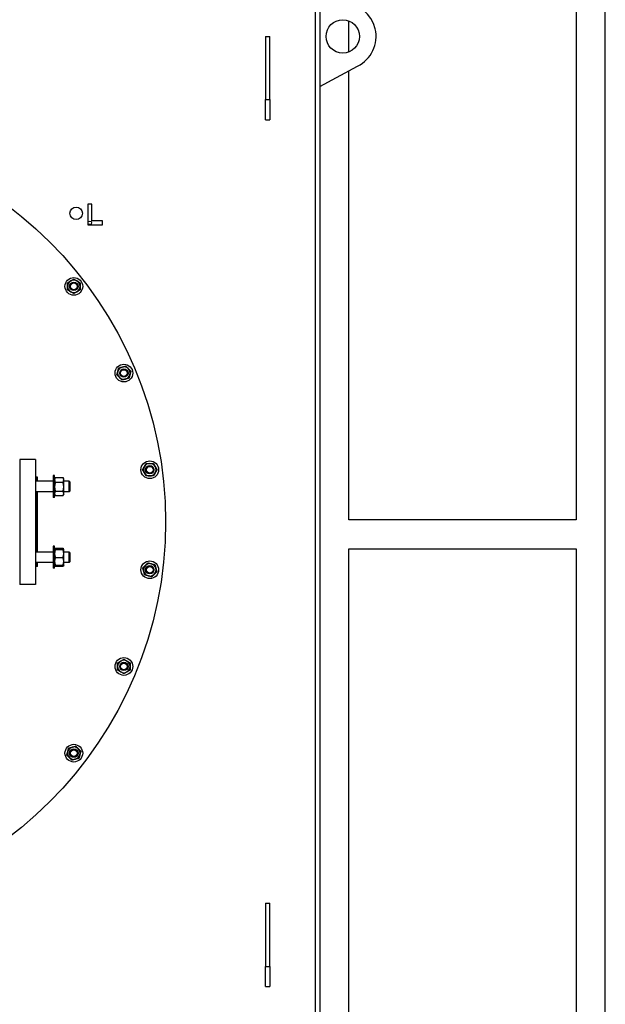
# Model space of a CAD drawing. Header units: inches. Extents: x 36 to 1719, y -84 to 1122.
# Tile 53 of 256: x 439 to 474, y 287 to 346. Entities that reach past the tile are written whole.
import ezdxf

# ---------------------------------------------------------------- set-up
doc = ezdxf.new("R2010")
doc.units = ezdxf.units.IN
doc.header["$LTSCALE"] = 48
doc.header["$MEASUREMENT"] = 0
doc.layers.add('Visible (ANSI)', color=7, linetype='Continuous', lineweight=30)

msp = doc.modelspace()

# ---------------------------------------------------------------- linework, layer by layer
at = {"layer": 'Visible (ANSI)'}
for p, q in [((473.9754, 253.24393), (473.9754, 416.10943)), ((456.6004, 283.17193), (456.6004, 348.67193)), ((456.8504, 348.67193), (456.8504, 283.17193)), ((472.2254, 348.92193), (472.2254, 315.92193)), ((458.6004, 343.9949), (458.6004, 345.84895)), ((453.6004, 344.92193), (453.8504, 344.92193)), ((453.6004, 344.92193), (453.6004, 341.1288)), ((453.8504, 341.1288), (453.8504, 344.92193)), ((456.8504, 341.92193), (459.11123, 343.1288)), ((458.6004, 315.92193), (458.6004, 342.85611)), ((453.6004, 341.1288), (453.8504, 341.1288)), ((453.6004, 339.92193), (453.6004, 341.1288)), ((453.8504, 341.1288), (453.8504, 339.92193)), ((453.6004, 339.92193), (453.8504, 339.92193)), ((443.18257, 334.86279), (442.93257, 334.86279)), ((442.93257, 334.86279), (442.93257, 333.61279)), ((443.18257, 333.86279), (443.18257, 334.86279)), ((443.80757, 333.86279), (443.18257, 333.86279)), ((443.80757, 333.61279), (443.80757, 333.86279)), ((442.93257, 333.61279), (443.80757, 333.61279)), ((439.7904, 319.54693), (438.8504, 319.54693)), ((438.8504, 319.54693), (438.8504, 312.04693)), ((439.7904, 319.54693), (439.7904, 312.04693)), ((439.9129, 318.48443), (439.8504, 318.48443)), ((439.8504, 318.48443), (439.8504, 318.23075)), ((439.9129, 318.23075), (439.9129, 318.48443)), ((440.9442, 318.5745), (440.8504, 318.5745)), ((440.8504, 318.5745), (440.8504, 317.262)), ((440.9442, 317.262), (440.9442, 318.5745)), ((440.9442, 318.387), (440.98009, 318.44916)), ((440.98607, 318.45919), (441.44934, 318.45919)), ((441.4912, 318.387), (441.45531, 318.44916)), ((441.4912, 318.31579), (441.4912, 318.387)), ((439.8504, 318.29693), (439.7904, 318.29693)), ((440.8504, 318.23075), (439.7904, 318.23075)), ((440.98607, 318.17239), (441.44934, 318.17239)), ((441.4912, 317.90192), (441.4912, 318.31579)), ((441.8191, 318.23075), (441.4912, 318.23075)), ((441.4912, 317.50438), (441.4912, 317.90192)), ((441.8504, 318.19945), (441.8191, 318.23075)), ((441.8191, 317.60575), (441.8191, 318.23075)), ((441.8504, 318.19945), (441.8504, 317.63705)), ((440.8504, 317.60575), (439.7904, 317.60575)), ((439.8504, 317.60575), (439.8504, 313.98811)), ((439.9129, 313.98811), (439.9129, 317.60575)), ((440.9442, 317.262), (440.8504, 317.262)), ((440.9442, 317.4495), (440.98009, 317.38734)), ((440.98607, 317.63145), (441.44934, 317.63145)), ((440.98607, 317.37731), (441.44934, 317.37731)), ((441.4912, 317.4495), (441.45531, 317.38734)), ((441.8191, 317.60575), (441.4912, 317.60575)), ((441.4912, 317.4495), (441.4912, 317.50438)), ((441.8504, 317.63705), (441.8191, 317.60575)), ((472.2254, 315.92193), (458.6004, 315.92193)), ((440.9442, 314.33186), (440.8504, 314.33186)), ((440.8504, 314.33186), (440.8504, 313.01936)), ((440.9442, 313.01936), (440.9442, 314.33186)), ((440.8504, 313.98811), (439.7904, 313.98811)), ((440.9442, 314.14436), (440.94437, 314.14464)), ((440.94437, 314.14464), (440.98009, 314.20652)), ((440.98607, 314.21654), (441.44934, 314.21654)), ((440.98607, 314.1535), (441.44934, 314.1535)), ((440.98607, 314.13465), (441.44934, 314.13465)), ((440.98607, 313.65676), (441.44934, 313.65676)), ((441.49104, 314.14464), (441.45531, 314.20652)), ((441.4912, 314.14436), (441.49104, 314.14464)), ((441.4912, 314.14407), (441.4912, 314.14436)), ((441.4912, 313.8957), (441.4912, 314.14407)), ((441.8191, 313.98811), (441.4912, 313.98811)), ((441.4912, 313.42724), (441.4912, 313.8957)), ((441.8504, 313.95681), (441.8191, 313.98811)), ((441.8191, 313.36311), (441.8191, 313.98811)), ((441.8504, 313.95681), (441.8504, 313.39441)), ((458.6004, 314.17193), (472.2254, 314.17193)), ((458.6004, 253.24393), (458.6004, 314.17193)), ((472.2254, 314.17193), (472.2254, 253.24393)), ((440.8504, 313.36311), (439.7904, 313.36311)), ((439.8504, 313.29693), (439.7904, 313.29693)), ((439.8504, 313.36311), (439.8504, 313.10943)), ((439.9129, 313.10943), (439.8504, 313.10943)), ((439.9129, 313.10943), (439.9129, 313.36311)), ((440.9442, 313.20686), (440.94437, 313.20657)), ((440.94437, 313.20657), (440.98009, 313.14469)), ((440.98607, 313.19772), (441.44934, 313.19772)), ((440.98607, 313.13467), (441.44934, 313.13467)), ((441.49104, 313.20657), (441.45531, 313.14469)), ((441.4912, 313.20686), (441.49104, 313.20657)), ((441.4912, 313.20686), (441.4912, 313.42724)), ((441.8191, 313.36311), (441.4912, 313.36311)), ((441.8504, 313.39441), (441.8191, 313.36311)), ((440.9442, 313.01936), (440.8504, 313.01936)), ((439.7904, 312.04693), (438.8504, 312.04693)), ((453.6004, 292.92193), (453.8504, 292.92193)), ((453.6004, 292.92193), (453.6004, 289.1288)), ((453.8504, 289.1288), (453.8504, 292.92193)), ((453.6004, 289.1288), (453.8504, 289.1288)), ((453.6004, 287.92193), (453.6004, 289.1288)), ((453.8504, 289.1288), (453.8504, 287.92193)), ((453.6004, 287.92193), (453.8504, 287.92193))]:
    msp.add_line(p, q, dxfattribs=at)
for centre, radius in [((458.2254, 344.92193), 1), ((423.8504, 315.79693), 23.75), ((442.23518, 334.3067), 0.375), ((443.05757, 333.73779), 0.105), ((442.09753, 329.92344), 0.53125), ((442.09753, 329.92344), 0.25014), ((442.09753, 329.92344), 0.25), ((442.09753, 329.92344), 0.20281), ((445.09963, 324.72365), 0.53125), ((445.09963, 324.72365), 0.25014), ((445.09963, 324.72365), 0.25), ((445.09963, 324.72365), 0.20281), ((446.65364, 318.92403), 0.53125), ((446.65364, 318.92403), 0.25014), ((446.65364, 318.92403), 0.25), ((446.65364, 318.92403), 0.20281), ((446.65364, 312.91982), 0.53125), ((446.65364, 312.91982), 0.25014), ((446.65364, 312.91982), 0.25), ((446.65364, 312.91982), 0.20281), ((445.09963, 307.12021), 0.53125), ((445.09963, 307.12021), 0.25014), ((445.09963, 307.12021), 0.25), ((445.09963, 307.12021), 0.20281), ((442.09753, 301.92041), 0.53125), ((442.09753, 301.92041), 0.25014), ((442.09753, 301.92041), 0.25), ((442.09753, 301.92041), 0.20281)]:
    msp.add_circle(centre, radius, dxfattribs=at)
for centre, radius, start, end in [((458.2254, 344.92193), 2, 296.2897353, 90), ((442.09753, 329.92344), 0.375, 120, 180), ((442.09753, 329.92344), 0.375, 60, 120), ((442.09753, 329.92344), 0.375, 0, 60), ((442.09753, 329.92344), 0.375, 180, 240), ((442.09753, 329.92344), 0.375, 300, 0), ((442.09753, 329.92344), 0.375, 240, 300), ((445.09963, 324.72365), 0.375, 105, 165), ((445.09963, 324.72365), 0.375, 45, 105), ((445.09963, 324.72365), 0.375, 345, 45), ((445.09963, 324.72365), 0.375, 165, 225), ((445.09963, 324.72365), 0.375, 225, 285), ((445.09963, 324.72365), 0.375, 285, 345), ((446.65364, 318.92403), 0.375, 150, 210), ((446.65364, 318.92403), 0.375, 90, 150), ((446.65364, 318.92403), 0.375, 30, 90), ((446.65364, 318.92403), 0.375, 330, 30), ((446.65364, 318.92403), 0.375, 210, 270), ((446.65364, 318.92403), 0.375, 270, 330), ((446.65364, 312.91982), 0.375, 135, 195), ((446.65364, 312.91982), 0.375, 75, 135), ((446.65364, 312.91982), 0.375, 15, 75), ((446.65364, 312.91982), 0.375, 195, 255), ((446.65364, 312.91982), 0.375, 255, 315), ((446.65364, 312.91982), 0.375, 315, 15), ((445.09963, 307.12021), 0.375, 120, 180), ((445.09963, 307.12021), 0.375, 60, 120), ((445.09963, 307.12021), 0.375, 0, 60), ((445.09963, 307.12021), 0.375, 180, 240), ((445.09963, 307.12021), 0.375, 240, 300), ((445.09963, 307.12021), 0.375, 300, 0), ((442.09753, 301.92041), 0.375, 165, 225), ((442.09753, 301.92041), 0.375, 105, 165), ((442.09753, 301.92041), 0.375, 45, 105), ((442.09753, 301.92041), 0.375, 345, 45), ((442.09753, 301.92041), 0.375, 225, 285), ((442.09753, 301.92041), 0.375, 285, 345)]:
    msp.add_arc(centre, radius, start, end, dxfattribs=at)
for points, weights in [([(441.72253, 330.13995), (441.82301, 330.19796), (441.91003, 330.2482)], [1, 1.0379548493, 1]), ([(441.91003, 330.2482), (441.99705, 330.29844), (442.09753, 330.35645)], [1, 1.0379548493, 1]), ([(442.09753, 330.35645), (442.19801, 330.29844), (442.28503, 330.2482)], [1, 1.0379548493, 1]), ([(442.28503, 330.2482), (442.37205, 330.19796), (442.47253, 330.13995)], [1, 1.0379548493, 1]), ([(441.72253, 329.92344), (441.72253, 330.02392), (441.72253, 330.13995)], [1, 1.0379548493, 1]), ([(441.72253, 329.70693), (441.72253, 329.82296), (441.72253, 329.92344)], [1, 1.0379548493, 1]), ([(441.91003, 329.59868), (441.82301, 329.64892), (441.72253, 329.70693)], [1, 1.0379548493, 1]), ([(442.47253, 329.70693), (442.37205, 329.64892), (442.28503, 329.59868)], [1, 1.0379548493, 1]), ([(442.47253, 330.13995), (442.47253, 330.02392), (442.47253, 329.92344)], [1, 1.0379548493, 1]), ([(442.47253, 329.92344), (442.47253, 329.82296), (442.47253, 329.70693)], [1, 1.0379548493, 1]), ([(442.09753, 329.49043), (441.99705, 329.54844), (441.91003, 329.59868)], [1, 1.0379548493, 1]), ([(442.28503, 329.59868), (442.19801, 329.54844), (442.09753, 329.49043)], [1, 1.0379548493, 1]), ([(444.73741, 324.8207), (444.76342, 324.91776), (444.79345, 325.02983)], [1, 1.0379548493, 1]), ([(444.79345, 325.02983), (444.90552, 325.05986), (445.00258, 325.08587)], [1, 1.0379548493, 1]), ([(445.00258, 325.08587), (445.09963, 325.11187), (445.21171, 325.1419)], [1, 1.0379548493, 1]), ([(445.21171, 325.1419), (445.29375, 325.05986), (445.3648, 324.98881)], [1, 1.0379548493, 1]), ([(445.3648, 324.98881), (445.43585, 324.91776), (445.51789, 324.83572)], [1, 1.0379548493, 1]), ([(444.68138, 324.61157), (444.7114, 324.72365), (444.73741, 324.8207)], [1, 1.0379548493, 1]), ([(444.83447, 324.45848), (444.76342, 324.52953), (444.68138, 324.61157)], [1, 1.0379548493, 1]), ([(444.98756, 324.30539), (444.90552, 324.38743), (444.83447, 324.45848)], [1, 1.0379548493, 1]), ([(445.19669, 324.36142), (445.09963, 324.33542), (444.98756, 324.30539)], [1, 1.0379548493, 1]), ([(445.40582, 324.41746), (445.29375, 324.38743), (445.19669, 324.36142)], [1, 1.0379548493, 1]), ([(445.46186, 324.62659), (445.43585, 324.52953), (445.40582, 324.41746)], [1, 1.0379548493, 1]), ([(445.51789, 324.83572), (445.48786, 324.72365), (445.46186, 324.62659)], [1, 1.0379548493, 1]), ([(446.22062, 318.92403), (446.27864, 319.02451), (446.32888, 319.11153)], [1, 1.0379548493, 1]), ([(446.32888, 319.11153), (446.37912, 319.19855), (446.43713, 319.29903)], [1, 1.0379548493, 1]), ([(446.43713, 319.29903), (446.55316, 319.29903), (446.65364, 319.29903)], [1, 1.0379548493, 1]), ([(446.65364, 319.29903), (446.75412, 319.29903), (446.87014, 319.29903)], [1, 1.0379548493, 1]), ([(446.87014, 319.29903), (446.92816, 319.19855), (446.9784, 319.11153)], [1, 1.0379548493, 1]), ([(446.9784, 319.11153), (447.02864, 319.02451), (447.08665, 318.92403)], [1, 1.0379548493, 1]), ([(440.98607, 318.45919), (440.9442, 318.38234), (440.9442, 318.31579)], [1, 1.0379548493, 1]), ([(440.98009, 318.44916), (440.98296, 318.45412), (440.98607, 318.45919)], [1.0050587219, 1.00272500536, 1]), ([(441.4912, 318.31579), (441.4912, 318.38234), (441.44934, 318.45919)], [1, 1.0379548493, 1]), ([(441.44934, 318.45919), (441.45245, 318.45412), (441.45531, 318.44916)], [1, 1.00272500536, 1.0050587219]), ([(446.32888, 318.73653), (446.27864, 318.82355), (446.22062, 318.92403)], [1, 1.0379548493, 1]), ([(446.43713, 318.54903), (446.37912, 318.64951), (446.32888, 318.73653)], [1, 1.0379548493, 1]), ([(446.65364, 318.54903), (446.55316, 318.54903), (446.43713, 318.54903)], [1, 1.0379548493, 1]), ([(446.87014, 318.54903), (446.75412, 318.54903), (446.65364, 318.54903)], [1, 1.0379548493, 1]), ([(446.9784, 318.73653), (446.92816, 318.64951), (446.87014, 318.54903)], [1, 1.0379548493, 1]), ([(447.08665, 318.92403), (447.02864, 318.82355), (446.9784, 318.73653)], [1, 1.0379548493, 1]), ([(440.9442, 318.31579), (440.9442, 318.24924), (440.98607, 318.17239)], [1, 1.0379548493, 1]), ([(440.98607, 318.17239), (440.9442, 318.02745), (440.9442, 317.90192)], [1, 1.0379548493, 1]), ([(440.9442, 317.90192), (440.9442, 317.7764), (440.98607, 317.63145)], [1, 1.0379548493, 1]), ([(441.44934, 318.17239), (441.4912, 318.24924), (441.4912, 318.31579)], [1, 1.0379548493, 1]), ([(441.4912, 317.90192), (441.4912, 318.02745), (441.44934, 318.17239)], [1, 1.0379548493, 1]), ([(441.44934, 317.63145), (441.4912, 317.7764), (441.4912, 317.90192)], [1, 1.0379548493, 1]), ([(440.98607, 317.63145), (440.9442, 317.56336), (440.9442, 317.50438)], [1, 1.0379548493, 1]), ([(440.9442, 317.50438), (440.9442, 317.44541), (440.98607, 317.37731)], [1, 1.0379548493, 1]), ([(441.4912, 317.50438), (441.4912, 317.56336), (441.44934, 317.63145)], [1, 1.0379548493, 1]), ([(441.44934, 317.37731), (441.4912, 317.44541), (441.4912, 317.50438)], [1, 1.0379548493, 1]), ([(440.98607, 314.1535), (440.9442, 314.14845), (440.9442, 314.14407)], [1, 1.0379548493, 1]), ([(440.9442, 314.14407), (440.9442, 314.1397), (440.98607, 314.13465)], [1, 1.0379548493, 1]), ([(440.98607, 314.13465), (440.9442, 314.0066), (440.9442, 313.8957)], [1, 1.0379548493, 1]), ([(440.9442, 313.8957), (440.9442, 313.78481), (440.98607, 313.65676)], [1, 1.0379548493, 1]), ([(440.98607, 313.65676), (440.9442, 313.53376), (440.9442, 313.42724)], [1, 1.0379548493, 1]), ([(440.98607, 314.21654), (440.96678, 314.18113), (440.95656, 314.14906)], [1, 1.01713989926, 1.01879950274]), ([(440.98009, 314.20652), (440.98296, 314.21148), (440.98607, 314.21654)], [1.0050587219, 1.00272500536, 1]), ([(441.44934, 314.21654), (441.45245, 314.21148), (441.45531, 314.20652)], [1, 1.00272500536, 1.0050587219]), ([(441.47884, 314.14906), (441.46863, 314.18113), (441.44934, 314.21654)], [1.01879950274, 1.01713989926, 1]), ([(441.4912, 314.14407), (441.4912, 314.14845), (441.44934, 314.1535)], [1, 1.0379548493, 1]), ([(441.44934, 314.13465), (441.4912, 314.1397), (441.4912, 314.14407)], [1, 1.0379548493, 1]), ([(441.4912, 313.8957), (441.4912, 314.0066), (441.44934, 314.13465)], [1, 1.0379548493, 1]), ([(441.44934, 313.65676), (441.4912, 313.78481), (441.4912, 313.8957)], [1, 1.0379548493, 1]), ([(441.4912, 313.42724), (441.4912, 313.53376), (441.44934, 313.65676)], [1, 1.0379548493, 1]), ([(440.9442, 313.42724), (440.9442, 313.32072), (440.98607, 313.19772)], [1, 1.0379548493, 1]), ([(440.98607, 313.19772), (440.94674, 313.20246), (440.94437, 313.20657)], [1, 1.03557200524, 1.00446649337]), ([(440.95375, 313.20277), (440.964, 313.17057), (440.98607, 313.13467)], [1.01895290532, 1.01965956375, 1]), ([(441.44934, 313.19772), (441.4912, 313.32072), (441.4912, 313.42724)], [1, 1.0379548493, 1]), ([(441.49104, 313.20657), (441.48867, 313.20246), (441.44934, 313.19772)], [1.00446649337, 1.03557200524, 1]), ([(441.44934, 313.13467), (441.47141, 313.17057), (441.48166, 313.20277)], [1, 1.01965956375, 1.01895290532]), ([(446.23538, 313.0319), (446.31742, 313.11394), (446.38847, 313.18499)], [1, 1.0379548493, 1]), ([(446.38847, 313.18499), (446.45952, 313.25604), (446.54156, 313.33808)], [1, 1.0379548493, 1]), ([(446.54156, 313.33808), (446.65364, 313.30805), (446.75069, 313.28205)], [1, 1.0379548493, 1]), ([(446.75069, 313.28205), (446.84775, 313.25604), (446.95982, 313.22601)], [1, 1.0379548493, 1]), ([(446.95982, 313.22601), (446.98985, 313.11394), (447.01586, 313.01688)], [1, 1.0379548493, 1]), ([(446.29141, 312.82277), (446.26541, 312.91982), (446.23538, 313.0319)], [1, 1.0379548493, 1]), ([(446.34745, 312.61364), (446.31742, 312.72571), (446.29141, 312.82277)], [1, 1.0379548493, 1]), ([(446.55658, 312.5576), (446.45952, 312.58361), (446.34745, 312.61364)], [1, 1.0379548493, 1]), ([(446.76571, 312.50157), (446.65364, 312.5316), (446.55658, 312.5576)], [1, 1.0379548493, 1]), ([(446.9188, 312.65466), (446.84775, 312.58361), (446.76571, 312.50157)], [1, 1.0379548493, 1]), ([(447.07189, 312.80775), (446.98985, 312.72571), (446.9188, 312.65466)], [1, 1.0379548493, 1]), ([(447.01586, 313.01688), (447.04186, 312.91982), (447.07189, 312.80775)], [1, 1.0379548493, 1]), ([(444.72463, 307.33671), (444.82511, 307.39473), (444.91213, 307.44497)], [1, 1.0379548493, 1]), ([(444.72463, 307.12021), (444.72463, 307.22069), (444.72463, 307.33671)], [1, 1.0379548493, 1]), ([(444.91213, 307.44497), (444.99915, 307.49521), (445.09963, 307.55322)], [1, 1.0379548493, 1]), ([(445.09963, 307.55322), (445.20011, 307.49521), (445.28713, 307.44497)], [1, 1.0379548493, 1]), ([(445.28713, 307.44497), (445.37415, 307.39473), (445.47463, 307.33671)], [1, 1.0379548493, 1]), ([(445.47463, 307.33671), (445.47463, 307.22069), (445.47463, 307.12021)], [1, 1.0379548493, 1]), ([(444.72463, 306.9037), (444.72463, 307.01973), (444.72463, 307.12021)], [1, 1.0379548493, 1]), ([(444.91213, 306.79545), (444.82511, 306.84569), (444.72463, 306.9037)], [1, 1.0379548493, 1]), ([(445.09963, 306.6872), (444.99915, 306.74521), (444.91213, 306.79545)], [1, 1.0379548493, 1]), ([(445.28713, 306.79545), (445.20011, 306.74521), (445.09963, 306.6872)], [1, 1.0379548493, 1]), ([(445.47463, 306.9037), (445.37415, 306.84569), (445.28713, 306.79545)], [1, 1.0379548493, 1]), ([(445.47463, 307.12021), (445.47463, 307.01973), (445.47463, 306.9037)], [1, 1.0379548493, 1]), ([(441.67927, 301.80834), (441.7093, 301.92041), (441.73531, 302.01747)], [1, 1.0379548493, 1]), ([(441.73531, 302.01747), (441.76132, 302.11453), (441.79134, 302.2266)], [1, 1.0379548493, 1]), ([(441.79134, 302.2266), (441.90342, 302.25663), (442.00047, 302.28264)], [1, 1.0379548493, 1]), ([(442.00047, 302.28264), (442.09753, 302.30864), (442.2096, 302.33867)], [1, 1.0379548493, 1]), ([(442.2096, 302.33867), (442.29165, 302.25663), (442.3627, 302.18558)], [1, 1.0379548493, 1]), ([(442.3627, 302.18558), (442.43375, 302.11453), (442.51579, 302.03249)], [1, 1.0379548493, 1]), ([(442.51579, 302.03249), (442.48576, 301.92041), (442.45975, 301.82336)], [1, 1.0379548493, 1]), ([(441.83237, 301.65525), (441.76132, 301.7263), (441.67927, 301.80834)], [1, 1.0379548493, 1]), ([(441.98546, 301.50216), (441.90342, 301.5842), (441.83237, 301.65525)], [1, 1.0379548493, 1]), ([(442.19459, 301.55819), (442.09753, 301.53219), (441.98546, 301.50216)], [1, 1.0379548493, 1]), ([(442.40372, 301.61423), (442.29165, 301.5842), (442.19459, 301.55819)], [1, 1.0379548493, 1]), ([(442.45975, 301.82336), (442.43375, 301.7263), (442.40372, 301.61423)], [1, 1.0379548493, 1])]:
    msp.add_rational_spline(points, weights, degree=2, dxfattribs=at)

doc.saveas('drawing.dxf')
